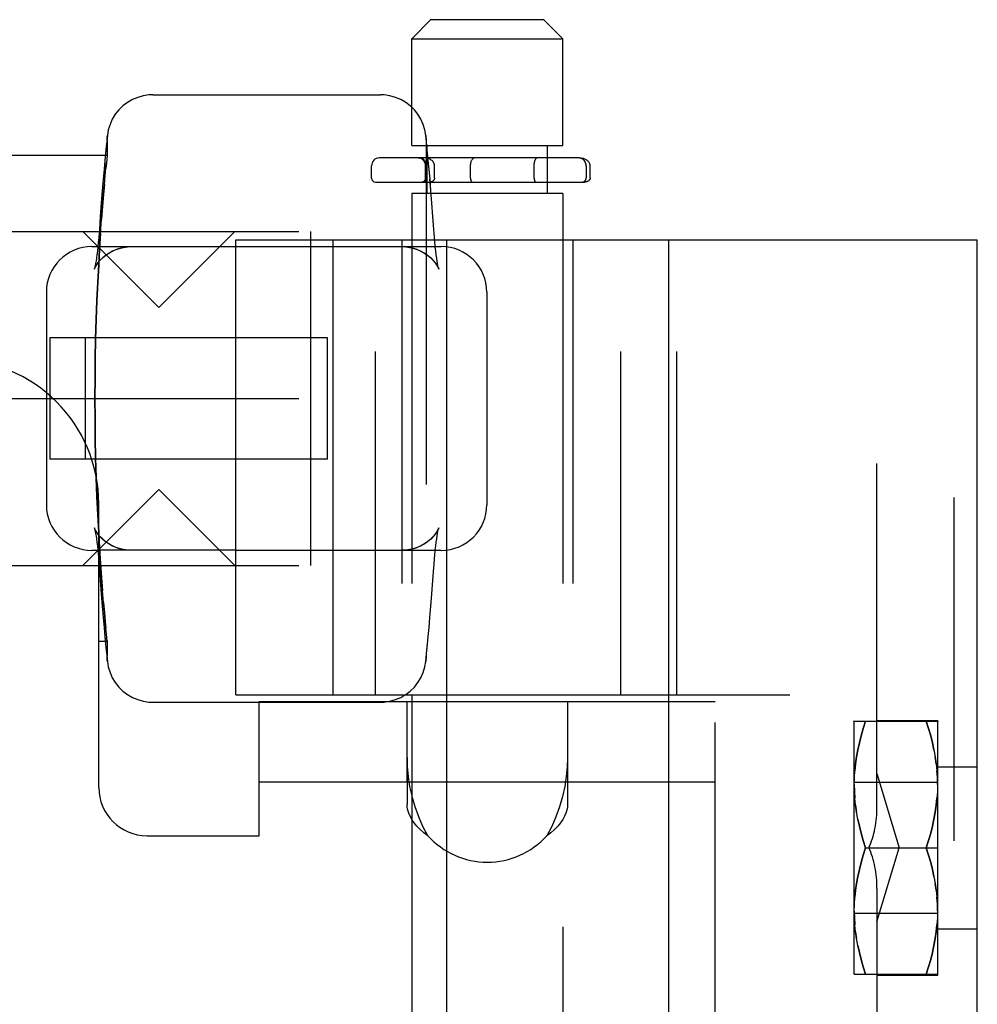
# Model space of a CAD drawing. Header units: inches. Extents: x 0 to 81, y 0 to 52.4.
# Tile 18 of 46: x 4.1 to 5.3, y 36.6 to 37.8. Entities that reach past the tile are written whole.
import ezdxf

# ---------------------------------------------------------------- set-up
doc = ezdxf.new("R2010")
doc.units = ezdxf.units.IN
doc.header["$LTSCALE"] = 4.452381
doc.header["$MEASUREMENT"] = 0
doc.linetypes.add('HIDDEN', pattern=[0.2, 0.1, -0.1])
doc.layers.get('0').update_dxf_attribs({"linetype": 'CONTINUOUS'})
doc.layers.add('02___PRT_ALL_AXES', color=7, linetype='CONTINUOUS')
doc.layers.add('DEFAULT_2', color=8, linetype='HIDDEN')

msp = doc.modelspace()

# ---------------------------------------------------------------- linework, layer by layer
at = {"color": 7, "linetype": 'Continuous'}
for p, q in [((4.5987, 37.8321), (4.5737, 37.8071)), ((4.5987, 37.8321), (4.7447, 37.8321)), ((4.7447, 37.8321), (4.7697, 37.8071)), ((4.5737, 37.6691), (4.5737, 37.8071)), ((4.5737, 37.8071), (4.7697, 37.8071)), ((4.7697, 37.6691), (4.7697, 37.8071)), ((4.238, 37.7347), (4.5333, 37.7347)), ((4.1793, 37.6818), (4.1784, 37.6736)), ((4.5737, 37.6691), (4.7697, 37.6691)), ((4.5935, 37.6672), (4.5933, 37.6691)), ((4.5935, 37.6675), (4.5933, 37.6691)), ((4.5937, 37.6528), (4.5937, 37.6691)), ((4.7497, 37.6528), (4.7497, 37.6691)), ((4.1767, 37.656), (4.0372, 37.656)), ((4.5217, 37.6266), (4.5217, 37.6428)), ((4.7897, 37.6528), (4.5317, 37.6528)), ((4.8051, 37.6266), (4.8051, 37.6428)), ((4.5267, 37.6216), (4.7975, 37.6216)), ((4.5937, 37.6066), (4.5937, 37.6216)), ((4.7497, 37.6066), (4.7497, 37.6216)), ((4.5737, 37.6066), (4.5737, 37.5466)), ((4.7697, 37.6066), (4.5737, 37.6066)), ((4.7697, 37.6066), (4.7697, 37.5466)), ((4.3457, 36.9566), (4.3457, 37.5466)), ((4.3457, 37.5466), (5.3067, 37.5466)), ((4.4717, 36.9566), (4.4717, 37.5466)), ((4.6187, 37.5466), (4.6187, 34.9866)), ((4.9067, 37.5466), (4.9067, 34.9866)), ((5.3067, 34.9866), (5.3067, 37.5466)), ((4.1593, 37.5379), (4.3457, 37.5379)), ((4.1002, 37.4788), (4.1002, 37.3485)), ((4.1682, 36.8366), (4.1682, 37.2041)), ((4.3457, 37.1442), (4.1682, 37.1442)), ((4.1761, 37.0323), (4.177, 37.0226)), ((4.1767, 37.026), (4.1682, 37.026)), ((4.1778, 37.0148), (4.1784, 37.0084)), ((4.1778, 37.0145), (4.1785, 37.0083)), ((4.1784, 37.0084), (4.1793, 37.0002)), ((4.3457, 36.9566), (4.6187, 36.9566)), ((4.5737, 36.9566), (4.5737, 36.9481)), ((4.238, 36.9473), (4.3762, 36.9473)), ((4.3762, 36.7741), (4.3762, 36.9481)), ((4.3762, 36.8441), (4.6187, 36.8441)), ((4.5677, 36.8441), (4.5677, 36.8148)), ((4.5737, 36.8441), (4.5737, 35.6891)), ((4.2307, 36.7741), (4.3762, 36.7741))]:
    msp.add_line(p, q, dxfattribs=at)
at = {"color": 3, "linetype": 'Continuous'}
msp.add_line((4.3762, 36.9481), (4.6187, 36.9481), dxfattribs=at)
at = {"color": 7, "linetype": 'Continuous'}
for points in [[(4.238, 37.7347), (4.2332, 37.7345), (4.2258, 37.7334), (4.2186, 37.7314), (4.2118, 37.7286), (4.2054, 37.7249), (4.1995, 37.7204), (4.1942, 37.7152), (4.1895, 37.7094), (4.1857, 37.703), (4.1827, 37.6962), (4.1805, 37.6891), (4.1793, 37.6818)], [(4.5737, 37.7185), (4.5718, 37.7204), (4.5659, 37.7249), (4.5595, 37.7286), (4.5527, 37.7314), (4.5455, 37.7334), (4.5381, 37.7345), (4.5333, 37.7347)], [(4.1785, 37.6738), (4.1778, 37.6675), (4.177, 37.6595)], [(4.1784, 37.6736), (4.1778, 37.6672), (4.177, 37.6592)], [(4.177, 37.6595), (4.1761, 37.6497), (4.175, 37.6383), (4.1739, 37.6252), (4.1726, 37.6106), (4.1713, 37.5944), (4.17, 37.5769), (4.1689, 37.5601)], [(4.8051, 37.6428), (4.8049, 37.644), (4.8047, 37.6451), (4.8042, 37.6461), (4.8037, 37.647), (4.803, 37.6478), (4.8023, 37.6486), (4.8016, 37.6492), (4.8008, 37.6498), (4.7999, 37.6503), (4.7991, 37.6508), (4.7982, 37.6512), (4.7972, 37.6516), (4.7963, 37.6519), (4.7954, 37.6521), (4.7944, 37.6523), (4.7934, 37.6525), (4.7925, 37.6526), (4.7915, 37.6527), (4.7906, 37.6528), (4.7897, 37.6528)], [(4.8051, 37.6266), (4.805, 37.6259), (4.8048, 37.6253), (4.8046, 37.6248), (4.8043, 37.6243), (4.8039, 37.6239), (4.8035, 37.6235), (4.8031, 37.6231), (4.8026, 37.6228), (4.8021, 37.6226), (4.8016, 37.6224), (4.8011, 37.6222), (4.8006, 37.622), (4.8001, 37.6219), (4.7996, 37.6217), (4.7991, 37.6217), (4.7985, 37.6216), (4.798, 37.6216), (4.7975, 37.6216)], [(4.1689, 37.5601), (4.1685, 37.5557), (4.168, 37.5492), (4.1675, 37.543), (4.167, 37.5379)], [(4.1682, 37.1303), (4.1685, 37.1263), (4.1689, 37.1219)], [(4.1689, 37.1219), (4.17, 37.1052), (4.1713, 37.0877), (4.1726, 37.0716), (4.1739, 37.0569), (4.175, 37.0438), (4.1761, 37.0323)], [(4.1767, 37.026), (4.177, 37.0228), (4.1778, 37.0145)], [(4.1793, 37.0002), (4.1805, 36.9929), (4.1827, 36.9858), (4.1857, 36.979), (4.1895, 36.9726), (4.1942, 36.9668), (4.1995, 36.9616), (4.2054, 36.9572), (4.2118, 36.9534), (4.2186, 36.9506), (4.2258, 36.9486), (4.2332, 36.9475), (4.238, 36.9473)], [(4.5419, 36.9481), (4.5455, 36.9486), (4.5527, 36.9506), (4.5595, 36.9534), (4.5649, 36.9566)], [(4.5737, 36.7956), (4.5716, 36.7994), (4.5699, 36.8035), (4.5687, 36.8075), (4.568, 36.8112), (4.5677, 36.8148)]]:
    msp.add_lwpolyline(points, dxfattribs=at)
at = {"color": 3, "linetype": 'Continuous'}
msp.add_lwpolyline([(4.5737, 36.8277), (4.5714, 36.8381), (4.5705, 36.8441)], dxfattribs=at)
at = {"color": 7, "linetype": 'Continuous'}
for centre, radius, start, end in [((4.5317, 37.6428), 0.01, 90, 180), ((4.5267, 37.6266), 0.005, 180, 270), ((4.1593, 37.4788), 0.0591, 90, 180), ((3.9807, 37.2041), 0.1875, 0, 90), ((4.2307, 36.8366), 0.0625, 180, 270)]:
    msp.add_arc(centre, radius, start, end, dxfattribs=at)
at = {"layer": '02___PRT_ALL_AXES', "color": 8, "linetype": 'HIDDEN'}
for p, q in [((4.5677, 36.8441), (4.5677, 36.9481)), ((4.7757, 36.9481), (4.7757, 36.8441))]:
    msp.add_line(p, q, dxfattribs=at)
msp.add_arc((4.6717, 36.8439), 0.104, 222.171, 317.829, dxfattribs=at)
at = {"layer": 'DEFAULT_2', "color": 8, "linetype": 'HIDDEN'}
for p, q in [((4.5933, 37.6691), (4.592, 37.6818)), ((4.5933, 37.6691), (4.592, 37.6818)), ((4.179, 37.6746), (4.179, 37.6549)), ((4.5923, 37.6746), (4.5923, 37.0074)), ((4.1789, 37.656), (4.1767, 37.656)), ((4.179, 37.656), (4.178, 37.6464)), ((4.1761, 37.6497), (4.1761, 37.6494)), ((4.178, 37.6464), (4.1773, 37.6392)), ((4.5917, 37.6266), (4.5917, 37.6428)), ((4.5935, 37.6526), (4.5922, 37.6528)), ((4.5932, 37.6428), (4.5932, 37.6266)), ((4.5947, 37.6523), (4.5935, 37.6526)), ((4.5937, 37.6216), (4.5937, 37.6528)), ((4.5959, 37.6519), (4.5947, 37.6523)), ((4.597, 37.6514), (4.5959, 37.6519)), ((4.5981, 37.6508), (4.597, 37.6514)), ((4.5991, 37.6501), (4.5981, 37.6508)), ((4.6001, 37.6494), (4.5991, 37.6501)), ((4.6009, 37.6485), (4.6001, 37.6494)), ((4.6017, 37.6475), (4.6009, 37.6485)), ((4.6023, 37.6464), (4.6017, 37.6475)), ((4.6032, 37.6428), (4.6031, 37.6441)), ((4.6032, 37.6266), (4.6032, 37.6428)), ((4.65, 37.6266), (4.65, 37.6428)), ((4.6503, 37.6464), (4.6506, 37.6475)), ((4.6506, 37.6475), (4.6509, 37.6485)), ((4.6509, 37.6485), (4.6512, 37.6494)), ((4.6512, 37.6494), (4.6516, 37.6501)), ((4.6516, 37.6501), (4.652, 37.6508)), ((4.652, 37.6508), (4.6524, 37.6514)), ((4.6524, 37.6514), (4.6528, 37.6519)), ((4.6528, 37.6519), (4.6533, 37.6523)), ((4.6533, 37.6523), (4.6537, 37.6526)), ((4.6537, 37.6526), (4.6541, 37.6528)), ((4.6541, 37.6528), (4.6546, 37.6528)), ((4.7325, 37.6266), (4.7325, 37.6428)), ((4.7497, 37.6216), (4.7497, 37.6528)), ((4.7997, 37.6428), (4.7997, 37.6266)), ((4.1755, 37.6186), (4.1765, 37.6302)), ((4.5977, 37.6216), (4.5969, 37.6216)), ((4.6016, 37.6233), (4.6011, 37.6228)), ((4.6026, 37.6244), (4.6021, 37.6238)), ((4.6032, 37.6266), (4.6031, 37.6258)), ((4.6502, 37.6244), (4.6504, 37.6238)), ((4.6504, 37.6238), (4.6506, 37.6233)), ((4.6506, 37.6233), (4.6508, 37.6228)), ((4.6508, 37.6228), (4.6511, 37.6225)), ((4.6511, 37.6225), (4.6513, 37.6221)), ((4.6513, 37.6221), (4.6516, 37.6219)), ((4.6519, 37.6217), (4.6522, 37.6216)), ((3.9821, 37.5575), (4.4427, 37.5575)), ((4.2459, 37.4591), (4.1475, 37.5575)), ((4.2459, 37.4591), (4.3443, 37.5575)), ((4.4427, 37.5575), (4.4427, 37.1245)), ((4.6028, 37.5557), (4.6025, 37.5601)), ((4.1675, 37.543), (4.1675, 37.5429)), ((4.5267, 36.9566), (4.5267, 37.5466)), ((4.5607, 37.5466), (4.5607, 36.9566)), ((4.5737, 37.5466), (4.5737, 36.9566)), ((4.6038, 37.543), (4.6033, 37.5492)), ((4.6038, 37.5429), (4.6033, 37.5491)), ((4.6044, 37.5372), (4.6038, 37.543)), ((4.7697, 37.5466), (4.7697, 34.9866)), ((4.7827, 37.5466), (4.7827, 36.9566)), ((4.8447, 36.9566), (4.8447, 37.5466)), ((4.9174, 36.9566), (4.9174, 37.5466)), ((5.1767, 36.8114), (5.1767, 37.5466)), ((5.2767, 34.9866), (5.2767, 37.5466)), ((4.1658, 37.5274), (4.1652, 37.5229)), ((4.1664, 37.5321), (4.1658, 37.5272)), ((4.167, 37.5374), (4.1664, 37.532)), ((4.167, 37.5379), (4.167, 37.5372)), ((4.3457, 37.5379), (4.612, 37.5379)), ((4.6049, 37.532), (4.6043, 37.5374)), ((4.6055, 37.5272), (4.6049, 37.5321)), ((4.6061, 37.5229), (4.6055, 37.5274)), ((4.1641, 37.5161), (4.1636, 37.5132)), ((4.1647, 37.5194), (4.1641, 37.5159)), ((4.1653, 37.5231), (4.1647, 37.5191)), ((4.6067, 37.5191), (4.6061, 37.5231)), ((4.6072, 37.5159), (4.6066, 37.5194)), ((4.6077, 37.5132), (4.6072, 37.5161)), ((4.1628, 37.5097), (4.1625, 37.5087)), ((4.1632, 37.5113), (4.1627, 37.5096)), ((4.1636, 37.5134), (4.1631, 37.5111)), ((4.6082, 37.5111), (4.6077, 37.5134)), ((4.6086, 37.5096), (4.6082, 37.5113)), ((4.6088, 37.5088), (4.6085, 37.5097)), ((4.6087, 37.509), (4.6089, 37.5086)), ((4.6711, 37.4788), (4.6711, 37.2032)), ((4.1049, 37.4197), (4.1049, 37.2623)), ((4.4644, 37.4197), (4.1049, 37.4197)), ((4.1504, 37.4197), (4.1504, 37.2623)), ((4.4644, 37.2623), (4.4644, 37.4197)), ((3.9821, 37.341), (4.4427, 37.341)), ((4.1002, 37.3485), (4.1002, 37.2032)), ((4.4644, 37.2623), (4.1049, 37.2623)), ((4.2459, 37.2229), (4.1475, 37.1245)), ((4.2459, 37.2229), (4.3443, 37.1245)), ((4.1626, 37.173), (4.1624, 37.1734)), ((4.1625, 37.1733), (4.1627, 37.1724)), ((4.1627, 37.1724), (4.1632, 37.1707)), ((4.1631, 37.1709), (4.1636, 37.1686)), ((4.6077, 37.1686), (4.6082, 37.1709)), ((4.6082, 37.1707), (4.6086, 37.1724)), ((4.6085, 37.1723), (4.6088, 37.1733)), ((4.1636, 37.1688), (4.1641, 37.1659)), ((4.1641, 37.1661), (4.1647, 37.1627)), ((4.1647, 37.1629), (4.1653, 37.1589)), ((4.1652, 37.1591), (4.1658, 37.1546)), ((4.6055, 37.1546), (4.6061, 37.1591)), ((4.6061, 37.1589), (4.6067, 37.1629)), ((4.6066, 37.1627), (4.6072, 37.1661)), ((4.6072, 37.1659), (4.6077, 37.1688)), ((4.1658, 37.1548), (4.1664, 37.1499)), ((4.1664, 37.15), (4.167, 37.1447)), ((4.6038, 37.139), (4.6044, 37.1448)), ((4.6043, 37.1447), (4.6049, 37.15)), ((4.6049, 37.1499), (4.6055, 37.1548)), ((4.1593, 37.1442), (4.1682, 37.1442)), ((4.1675, 37.1391), (4.168, 37.1329)), ((4.168, 37.1329), (4.1682, 37.1303)), ((4.3457, 37.1442), (4.612, 37.1442)), ((4.6033, 37.1329), (4.6038, 37.1391)), ((3.9821, 37.1245), (4.4427, 37.1245)), ((4.1685, 37.1263), (4.1685, 37.1263)), ((4.1685, 37.1263), (4.1689, 37.1219)), ((4.6013, 37.105), (4.6025, 37.1219)), ((4.6013, 37.1052), (4.6025, 37.1219)), ((4.5963, 37.044), (4.5974, 37.057)), ((4.5952, 37.0323), (4.5963, 37.044)), ((4.179, 37.026), (4.178, 37.0356)), ((3.5608, 37.026), (4.1682, 37.026)), ((4.1789, 37.026), (4.1767, 37.026)), ((4.179, 37.0271), (4.179, 37.0074)), ((4.5935, 37.0148), (4.5943, 37.0228)), ((4.592, 37.0002), (4.5935, 37.0148)), ((4.5924, 37.0039), (4.5929, 37.0084)), ((4.592, 37.0002), (4.5921, 37.0011)), ((4.5649, 36.9566), (4.5659, 36.9572)), ((4.6187, 36.9566), (5.1767, 36.9566)), ((4.3762, 36.9473), (4.5333, 36.9473)), ((4.5737, 36.9481), (4.5737, 36.8441)), ((4.6187, 36.9481), (4.9672, 36.9481)), ((4.9672, 35.5851), (4.9672, 36.9481)), ((5.1467, 36.9216), (5.1475, 36.9229)), ((5.1467, 36.9216), (5.1467, 36.5956)), ((5.1473, 36.9226), (5.2552, 36.9226)), ((5.1767, 36.9236), (5.2557, 36.9236)), ((5.255, 36.9229), (5.2557, 36.9216)), ((5.2557, 36.5936), (5.2557, 36.9236)), ((5.2535, 36.8674), (5.2522, 36.8763)), ((4.5677, 36.8754), (4.5677, 36.8441)), ((4.7757, 36.8754), (4.7757, 36.8148)), ((5.2557, 36.8636), (5.3067, 36.8636)), ((4.5705, 36.8441), (4.5694, 36.851)), ((4.7741, 36.851), (4.772, 36.8381)), ((5.1767, 36.8547), (5.2055, 36.7586)), ((4.6187, 36.8441), (4.9672, 36.8441)), ((5.1467, 36.8436), (5.2557, 36.8436)), ((5.1473, 36.8405), (5.1475, 36.8495)), ((5.2552, 36.8406), (5.255, 36.8316)), ((5.149, 36.8137), (5.1503, 36.8048)), ((5.162, 36.7586), (5.2557, 36.7586)), ((5.1767, 36.6624), (5.2055, 36.7586)), ((5.2535, 36.7034), (5.2522, 36.7123)), ((5.1767, 36.7057), (5.1767, 35.8274)), ((5.1473, 36.6765), (5.1475, 36.6855)), ((5.1467, 36.6736), (5.2557, 36.6736)), ((5.2552, 36.6766), (5.255, 36.6676)), ((5.149, 36.6497), (5.1503, 36.6408)), ((5.2557, 36.6536), (5.3067, 36.6536)), ((5.1467, 36.5956), (5.1475, 36.5942)), ((5.255, 36.5942), (5.2557, 36.5956)), ((5.1473, 36.5946), (5.2552, 36.5946)), ((5.1767, 36.5936), (5.2557, 36.5936))]:
    msp.add_line(p, q, dxfattribs=at)
for points in [[(4.592, 37.6818), (4.5908, 37.6891), (4.5886, 37.6962), (4.5856, 37.703), (4.5818, 37.7094), (4.5772, 37.7152), (4.5737, 37.7185)], [(4.179, 37.6757), (4.179, 37.6778), (4.1791, 37.6798), (4.1793, 37.6818)], [(4.592, 37.6818), (4.5922, 37.6798), (4.5923, 37.6778), (4.5923, 37.6757)], [(4.5963, 37.638), (4.5952, 37.6494), (4.5943, 37.6592), (4.5935, 37.6672)], [(4.5963, 37.6383), (4.5952, 37.6497), (4.5943, 37.6595)], [(4.1765, 37.6299), (4.1774, 37.6394), (4.178, 37.6466)], [(4.5935, 37.6526), (4.5922, 37.6528), (4.591, 37.6528)], [(4.5959, 37.6519), (4.5947, 37.6523), (4.5935, 37.6526)], [(4.6031, 37.6441), (4.6028, 37.6453), (4.6023, 37.6464)], [(4.65, 37.6428), (4.65, 37.6441), (4.6502, 37.6453), (4.6503, 37.6464)], [(4.65, 37.6428), (4.65, 37.6441), (4.6502, 37.6453)], [(4.7325, 37.6428), (4.7326, 37.644), (4.7326, 37.6452), (4.7328, 37.6464), (4.7329, 37.6474), (4.7332, 37.6484), (4.7334, 37.6493), (4.7337, 37.6501), (4.734, 37.6508), (4.7343, 37.6514), (4.7346, 37.6519), (4.7349, 37.6523), (4.7353, 37.6526), (4.7356, 37.6528), (4.736, 37.6528)], [(4.7997, 37.6428), (4.7996, 37.6441), (4.7993, 37.6454), (4.7989, 37.6466), (4.7983, 37.6478), (4.7976, 37.6489), (4.7967, 37.6499), (4.7958, 37.6507), (4.7947, 37.6515), (4.7935, 37.652), (4.7923, 37.6525), (4.791, 37.6527), (4.7897, 37.6528)], [(4.175, 37.6383), (4.175, 37.638), (4.1739, 37.625), (4.1726, 37.6104), (4.1713, 37.5943)], [(4.6, 37.5943), (4.5987, 37.6104), (4.5975, 37.625), (4.5963, 37.6383)], [(4.1705, 37.555), (4.1718, 37.5736), (4.1731, 37.5905), (4.1743, 37.6057), (4.1755, 37.6189)], [(4.1755, 37.6186), (4.1743, 37.6054), (4.1731, 37.5903), (4.1718, 37.5734)], [(4.6011, 37.6228), (4.6005, 37.6225), (4.5998, 37.6221), (4.5991, 37.6219), (4.5984, 37.6217), (4.5977, 37.6216), (4.5969, 37.6216)], [(4.6, 37.5944), (4.5987, 37.6106), (4.5974, 37.6252)], [(4.6005, 37.6225), (4.5998, 37.6221), (4.5991, 37.6219), (4.5984, 37.6217)], [(4.6031, 37.6258), (4.6029, 37.6251), (4.6026, 37.6244), (4.6021, 37.6238), (4.6016, 37.6233)], [(4.65, 37.6266), (4.65, 37.6258), (4.6501, 37.6251), (4.6502, 37.6244)], [(4.65, 37.6266), (4.65, 37.6258), (4.6501, 37.6251)], [(4.6516, 37.6219), (4.6519, 37.6217), (4.6522, 37.6216), (4.6524, 37.6216)], [(4.7325, 37.6266), (4.7326, 37.6258), (4.7326, 37.6251), (4.7327, 37.6245), (4.7328, 37.6239), (4.733, 37.6234), (4.7331, 37.6229), (4.7333, 37.6225), (4.7335, 37.6221), (4.7337, 37.6219), (4.7339, 37.6217), (4.7341, 37.6216), (4.7343, 37.6216)], [(4.6025, 37.5601), (4.6013, 37.5769), (4.6, 37.5944)], [(4.6025, 37.5601), (4.6013, 37.5768), (4.6, 37.5943)], [(4.17, 37.5769), (4.17, 37.5768), (4.1689, 37.5601)], [(4.1632, 37.341), (4.1633, 37.3668), (4.1636, 37.3925), (4.1641, 37.4182), (4.1649, 37.4435), (4.1658, 37.4682), (4.1668, 37.4918), (4.168, 37.5141), (4.1692, 37.5352), (4.1705, 37.5552)], [(4.1705, 37.555), (4.1692, 37.5351), (4.168, 37.514), (4.1668, 37.4917), (4.1658, 37.468), (4.1649, 37.4435), (4.1641, 37.4181), (4.1636, 37.3924), (4.1633, 37.3668), (4.1632, 37.341)], [(4.1689, 37.5601), (4.1685, 37.5557), (4.168, 37.5491)], [(4.6033, 37.5491), (4.6028, 37.5557), (4.6025, 37.5601)], [(4.1624, 37.5086), (4.1626, 37.5091), (4.1631, 37.5102), (4.1641, 37.512), (4.1655, 37.5144), (4.1674, 37.5172), (4.17, 37.5203), (4.1732, 37.5236), (4.1771, 37.5268), (4.1815, 37.5298), (4.1866, 37.5326), (4.1922, 37.5349), (4.1985, 37.5366), (4.2053, 37.5376), (4.2101, 37.5379)], [(4.1625, 37.5088), (4.1624, 37.5086), (4.1626, 37.509), (4.163, 37.51), (4.1639, 37.5117), (4.1652, 37.514), (4.1671, 37.5168), (4.1696, 37.5199), (4.1728, 37.5232), (4.1766, 37.5264), (4.181, 37.5295), (4.1861, 37.5324), (4.1918, 37.5347), (4.198, 37.5365), (4.2048, 37.5376), (4.2101, 37.5379)], [(4.5612, 37.5379), (4.566, 37.5376), (4.5728, 37.5366), (4.5791, 37.5349), (4.5847, 37.5326), (4.5898, 37.5298), (4.5943, 37.5268), (4.5981, 37.5236), (4.6013, 37.5203), (4.6039, 37.5172), (4.6058, 37.5144), (4.6072, 37.512), (4.6082, 37.5102), (4.6087, 37.509)], [(4.5612, 37.5379), (4.5665, 37.5376), (4.5733, 37.5365), (4.5795, 37.5347), (4.5852, 37.5324), (4.5903, 37.5295), (4.5947, 37.5264), (4.5985, 37.5232), (4.6017, 37.5199), (4.6042, 37.5168), (4.6061, 37.514), (4.6074, 37.5117), (4.6083, 37.51), (4.6087, 37.5089)], [(4.6087, 37.5089), (4.6089, 37.5086), (4.6088, 37.5088)], [(4.1743, 37.0763), (4.1731, 37.0917), (4.1718, 37.1086), (4.1705, 37.127), (4.1692, 37.1469), (4.168, 37.168), (4.1668, 37.1903), (4.1658, 37.214), (4.1649, 37.2385), (4.1641, 37.2639), (4.1636, 37.2896), (4.1633, 37.3153), (4.1632, 37.341)], [(4.1632, 37.341), (4.1633, 37.3152), (4.1636, 37.2895), (4.1641, 37.2638), (4.1649, 37.2385), (4.1658, 37.2139), (4.1668, 37.1902), (4.168, 37.1679), (4.1692, 37.1468), (4.1705, 37.1269), (4.1718, 37.1084), (4.1731, 37.0915)], [(4.1626, 37.1731), (4.1624, 37.1735), (4.1625, 37.1732), (4.1628, 37.1723)], [(4.2101, 37.1442), (4.2048, 37.1444), (4.198, 37.1455), (4.1918, 37.1473), (4.1861, 37.1497), (4.181, 37.1525), (4.1766, 37.1556), (4.1728, 37.1588), (4.1696, 37.1621), (4.1671, 37.1652), (4.1652, 37.168), (4.1639, 37.1703), (4.163, 37.172), (4.1626, 37.1731)], [(4.2101, 37.1442), (4.2053, 37.1444), (4.1985, 37.1454), (4.1922, 37.1471), (4.1866, 37.1494), (4.1815, 37.1522), (4.1771, 37.1552), (4.1732, 37.1585), (4.17, 37.1617), (4.1674, 37.1648), (4.1655, 37.1676), (4.1641, 37.17), (4.1631, 37.1718), (4.1626, 37.173)], [(4.6088, 37.1732), (4.6089, 37.1735), (4.6087, 37.1731), (4.6083, 37.172), (4.6074, 37.1703), (4.6061, 37.168), (4.6042, 37.1652), (4.6017, 37.1621), (4.5985, 37.1588), (4.5947, 37.1556), (4.5903, 37.1525), (4.5852, 37.1497), (4.5795, 37.1473), (4.5733, 37.1455), (4.5665, 37.1444), (4.5612, 37.1442)], [(4.6089, 37.1734), (4.6087, 37.1729), (4.6082, 37.1718), (4.6072, 37.17), (4.6058, 37.1676), (4.6039, 37.1648), (4.6013, 37.1617), (4.5981, 37.1585), (4.5943, 37.1552), (4.5898, 37.1522), (4.5847, 37.1494), (4.5791, 37.1471), (4.5728, 37.1454), (4.566, 37.1444), (4.5612, 37.1442)], [(4.167, 37.1448), (4.1675, 37.139), (4.168, 37.1329)], [(4.6025, 37.1219), (4.6028, 37.1263), (4.6033, 37.1329)], [(4.6025, 37.1219), (4.6028, 37.1263), (4.6033, 37.1329)], [(4.1689, 37.1219), (4.17, 37.105), (4.1713, 37.0876), (4.1726, 37.0715)], [(4.5987, 37.0715), (4.6, 37.0876), (4.6013, 37.1052)], [(4.5963, 37.0438), (4.5974, 37.0569), (4.5987, 37.0716), (4.6, 37.0877)], [(4.178, 37.0354), (4.1773, 37.0429), (4.1765, 37.0521), (4.1755, 37.0634), (4.1743, 37.0766)], [(4.1743, 37.0763), (4.1755, 37.0631), (4.1765, 37.0519), (4.1774, 37.0426)], [(4.1739, 37.057), (4.175, 37.044), (4.1761, 37.0326), (4.1767, 37.026)], [(4.5935, 37.0145), (4.5943, 37.0226), (4.5952, 37.0326)], [(4.1793, 37.0002), (4.1791, 37.0022), (4.179, 37.0042), (4.179, 37.0064)], [(4.5923, 37.0064), (4.5923, 37.0042), (4.5922, 37.0022), (4.592, 37.0002)], [(4.5659, 36.9572), (4.5718, 36.9616), (4.5772, 36.9668), (4.5818, 36.9726), (4.5856, 36.979), (4.5886, 36.9858), (4.5908, 36.9929), (4.592, 37.0002)], [(4.5333, 36.9473), (4.5381, 36.9475), (4.5419, 36.9481)], [(5.1475, 36.8495), (5.1481, 36.8584), (5.149, 36.8674), (5.1503, 36.8763), (5.1519, 36.8853), (5.1539, 36.8944), (5.1562, 36.9036), (5.1589, 36.913), (5.162, 36.9226)], [(5.162, 36.9226), (5.1589, 36.913), (5.1562, 36.9036), (5.1539, 36.8944), (5.1519, 36.8853), (5.1503, 36.8763), (5.149, 36.8674), (5.1481, 36.8584)], [(5.2506, 36.8853), (5.2486, 36.8944), (5.2463, 36.9036), (5.2436, 36.913), (5.2405, 36.9226)], [(5.2405, 36.9226), (5.2436, 36.913), (5.2463, 36.9036), (5.2486, 36.8944), (5.2506, 36.8853)], [(5.2506, 36.8853), (5.2522, 36.8763), (5.2535, 36.8674)], [(4.5694, 36.851), (4.5681, 36.8635), (4.5677, 36.8754)], [(4.7757, 36.8754), (4.7753, 36.8635), (4.7741, 36.851)], [(5.2535, 36.8674), (5.2544, 36.8584), (5.255, 36.8495), (5.2552, 36.8405)], [(5.2552, 36.8406), (5.255, 36.8495), (5.2544, 36.8584)], [(4.772, 36.8381), (4.7691, 36.8249), (4.7653, 36.8117), (4.7607, 36.7986), (4.7552, 36.7861), (4.7488, 36.7741)], [(5.149, 36.8137), (5.1481, 36.8227), (5.1475, 36.8316), (5.1473, 36.8406)], [(5.1473, 36.8405), (5.1475, 36.8316), (5.1481, 36.8227)], [(4.5947, 36.7741), (4.5883, 36.7861), (4.5828, 36.7986), (4.5782, 36.8117), (4.5744, 36.8249), (4.5737, 36.8277)], [(5.255, 36.8316), (5.2544, 36.8227), (5.2535, 36.8137), (5.2522, 36.8048), (5.2506, 36.7958), (5.2486, 36.7867), (5.2463, 36.7775), (5.2436, 36.7681), (5.2405, 36.7586)], [(4.7757, 36.8148), (4.7755, 36.8112), (4.7748, 36.8075), (4.7736, 36.8035), (4.7718, 36.7994)], [(5.1519, 36.7958), (5.1503, 36.8048), (5.149, 36.8137)], [(5.2405, 36.7586), (5.2436, 36.7681), (5.2463, 36.7775), (5.2486, 36.7867), (5.2506, 36.7958), (5.2522, 36.8048), (5.2535, 36.8137), (5.2544, 36.8227)], [(4.5947, 36.7741), (4.5893, 36.7781), (4.5845, 36.7823), (4.5804, 36.7865), (4.5769, 36.7909), (4.574, 36.7952), (4.5737, 36.7956)], [(4.7718, 36.7994), (4.7695, 36.7952), (4.7666, 36.7909), (4.7631, 36.7865), (4.7589, 36.7823), (4.7542, 36.7781), (4.7488, 36.7741)], [(5.1519, 36.7958), (5.1539, 36.7867), (5.1562, 36.7775), (5.1589, 36.7681), (5.162, 36.7586)], [(5.162, 36.7586), (5.1589, 36.7681), (5.1562, 36.7775), (5.1539, 36.7867), (5.1519, 36.7958)], [(5.1475, 36.6855), (5.1481, 36.6944), (5.149, 36.7034), (5.1503, 36.7123), (5.1519, 36.7213), (5.1539, 36.7304), (5.1562, 36.7396), (5.1589, 36.749), (5.162, 36.7586)], [(5.162, 36.7586), (5.1589, 36.749), (5.1562, 36.7396), (5.1539, 36.7304), (5.1519, 36.7213), (5.1503, 36.7123), (5.149, 36.7034), (5.1481, 36.6944)], [(5.2506, 36.7213), (5.2486, 36.7304), (5.2463, 36.7396), (5.2436, 36.749), (5.2405, 36.7586)], [(5.2405, 36.7586), (5.2436, 36.749), (5.2463, 36.7396), (5.2486, 36.7304), (5.2506, 36.7213)], [(5.2506, 36.7213), (5.2522, 36.7123), (5.2535, 36.7034)], [(5.2535, 36.7034), (5.2544, 36.6944), (5.255, 36.6855), (5.2552, 36.6765)], [(5.2552, 36.6766), (5.255, 36.6855), (5.2544, 36.6944)], [(5.149, 36.6497), (5.1481, 36.6587), (5.1475, 36.6676), (5.1473, 36.6766)], [(5.1473, 36.6765), (5.1475, 36.6676), (5.1481, 36.6587)], [(5.255, 36.6676), (5.2544, 36.6587), (5.2535, 36.6497), (5.2522, 36.6408), (5.2506, 36.6318), (5.2486, 36.6227), (5.2463, 36.6135), (5.2436, 36.6041), (5.2405, 36.5946)], [(5.1519, 36.6318), (5.1503, 36.6408), (5.149, 36.6497)], [(5.2405, 36.5946), (5.2436, 36.6041), (5.2463, 36.6135), (5.2486, 36.6227), (5.2506, 36.6318), (5.2522, 36.6408), (5.2535, 36.6497), (5.2544, 36.6587)], [(5.1519, 36.6318), (5.1539, 36.6227), (5.1562, 36.6135), (5.1589, 36.6041), (5.162, 36.5946)], [(5.162, 36.5946), (5.1589, 36.6041), (5.1562, 36.6135), (5.1539, 36.6227), (5.1519, 36.6318)]]:
    msp.add_lwpolyline(points, dxfattribs=at)
for centre, radius, start, end in [((4.5817, 37.6428), 0.01, 0, 90), ((4.5832, 37.6428), 0.01, 0, 90), ((4.5867, 37.6266), 0.005, 270, 360), ((4.5882, 37.6266), 0.005, 270, 360), ((4.7947, 37.6266), 0.005, 270, 360), ((4.612, 37.4788), 0.0591, 0, 90), ((4.1593, 37.2032), 0.0591, 180, 270), ((4.612, 37.2032), 0.0591, 270, 360)]:
    msp.add_arc(centre, radius, start, end, dxfattribs=at)
for centre, start_param, end_param in [((5.1267, 36.8114), -2.227503, -1.570796), ((5.1267, 36.7057), -1.570796, -0.91409)]:
    msp.add_ellipse(centre, major_axis=(0, 0.0866), ratio=0.57735, start_param=start_param, end_param=end_param, dxfattribs=at)

doc.saveas('drawing.dxf')
